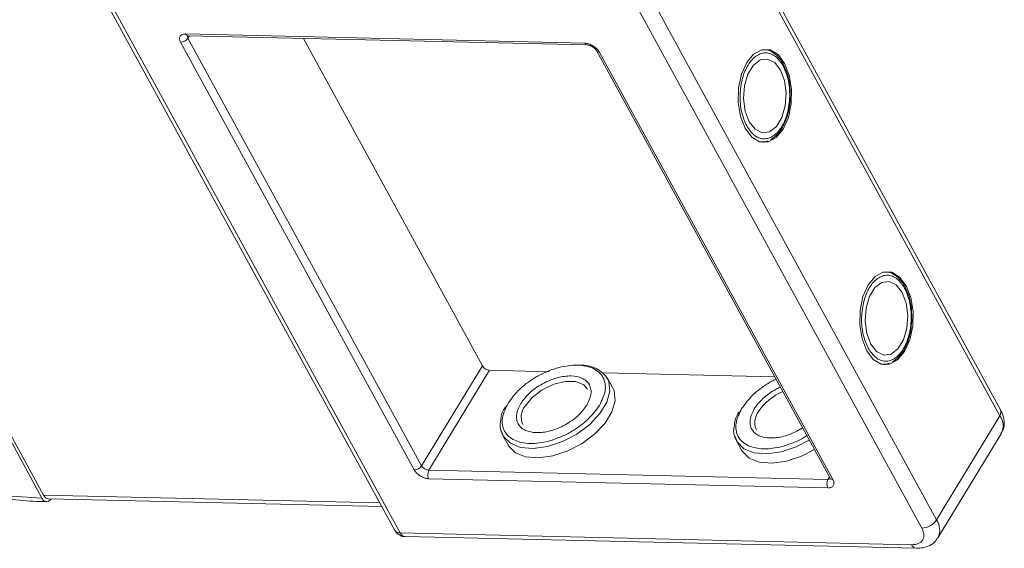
# Model space of a CAD drawing. Header units: millimetres. Extents: x 1678 to 3141, y 466 to 1499.
# Tile 66 of 81: x 2660 to 2733, y 1341 to 1380. Entities that reach past the tile are written whole.
import ezdxf

# ---------------------------------------------------------------- set-up
doc = ezdxf.new("R2010")
doc.units = ezdxf.units.MM

msp = doc.modelspace()

# ---------------------------------------------------------------- linework, layer by layer
at = {"color": 7, "linetype": 'Continuous', "lineweight": 15}
for p, q in [((2711.452, 1389.22), (2732.49, 1350.767)), ((2732.543, 1351.205), (2711.506, 1389.659)), ((2661.793, 1344.702), (2639.376, 1385.677)), ((2639.507, 1385.892), (2661.924, 1344.917)), ((2665.427, 1383.301), (2687.844, 1342.326)), ((2665.825, 1383.11), (2688.243, 1342.135)), ((2727.821, 1343.094), (2706.784, 1381.547)), ((2705.692, 1380.95), (2726.729, 1342.497)), ((2672.406, 1378.913), (2701.856, 1378.237)), ((2672.688, 1378.777), (2672.578, 1378.597)), ((2689.822, 1347.078), (2672.578, 1378.597)), ((2672.582, 1378.78), (2702.033, 1378.104)), ((2681.097, 1378.584), (2694.304, 1354.444)), ((2689.276, 1346.78), (2672.032, 1378.299)), ((2702.72, 1377.686), (2719.964, 1346.167)), ((2702.92, 1377.59), (2720.164, 1346.071)), ((2716.635, 1376.425), (2716.557, 1376.594)), ((2715.08, 1370.942), (2714.967, 1370.928)), ((2715.112, 1370.958), (2715.362, 1371.041)), ((2725.601, 1360.035), (2725.524, 1360.204)), ((2689.822, 1347.078), (2694.304, 1354.444)), ((2724.047, 1354.552), (2723.934, 1354.538)), ((2724.079, 1354.568), (2724.329, 1354.651)), ((2690.354, 1346.755), (2694.836, 1354.121)), ((2694.836, 1354.121), (2699.225, 1354.02)), ((2703.232, 1353.928), (2715.877, 1353.638)), ((2703.918, 1352.845), (2703.539, 1353.539)), ((2732.49, 1350.767), (2727.821, 1343.094)), ((2695.818, 1349.315), (2696.198, 1348.621)), ((2727.922, 1341.771), (2732.59, 1349.444)), ((2713.058, 1348.919), (2713.437, 1348.226)), ((2719.804, 1346.079), (2690.354, 1346.755)), ((2719.79, 1345.457), (2690.339, 1346.133)), ((2719.914, 1346.259), (2719.804, 1346.079)), ((2686.738, 1344.348), (2661.924, 1344.917)), ((2662.277, 1344.651), (2686.881, 1344.087)), ((2725.982, 1341.269), (2688.243, 1342.135)), ((2688.596, 1341.869), (2726.336, 1341.003))]:
    msp.add_line(p, q, dxfattribs=at)
at = {"color": 7, "linetype": 'Continuous', "lineweight": 15, "flags": 128}
for points in [[(2716.61, 1376.746), (2716.123, 1377.388), (2715.541, 1377.734), (2714.921, 1377.748), (2714.324, 1377.43), (2713.808, 1376.81), (2713.424, 1375.95), (2713.209, 1374.934), (2713.184, 1373.86), (2713.352, 1372.835), (2713.697, 1371.958), (2714.184, 1371.316), (2714.765, 1370.97), (2715.385, 1370.956), (2715.982, 1371.274), (2716.498, 1371.893), (2716.883, 1372.753), (2717.098, 1373.77), (2717.122, 1374.843), (2716.954, 1375.869), (2716.61, 1376.746)], [(2716.311, 1376.255), (2715.876, 1376.808), (2715.353, 1377.066), (2714.806, 1376.996), (2714.301, 1376.607), (2713.899, 1375.946), (2713.648, 1375.093), (2713.579, 1374.15), (2713.7, 1373.232), (2713.995, 1372.449), (2714.431, 1371.896), (2714.953, 1371.638), (2715.5, 1371.708), (2716.005, 1372.097), (2716.407, 1372.758), (2716.658, 1373.611), (2716.727, 1374.553), (2716.607, 1375.472), (2716.311, 1376.255)], [(2725.577, 1360.356), (2725.09, 1360.998), (2724.508, 1361.344), (2723.888, 1361.358), (2723.291, 1361.04), (2722.775, 1360.42), (2722.391, 1359.56), (2722.176, 1358.544), (2722.151, 1357.47), (2722.319, 1356.445), (2722.663, 1355.568), (2723.15, 1354.926), (2723.732, 1354.58), (2724.352, 1354.566), (2724.949, 1354.884), (2725.465, 1355.504), (2725.849, 1356.364), (2726.064, 1357.38), (2726.089, 1358.454), (2725.921, 1359.479), (2725.577, 1360.356)], [(2725.278, 1359.865), (2724.842, 1360.418), (2724.32, 1360.676), (2723.773, 1360.606), (2723.268, 1360.217), (2722.866, 1359.556), (2722.615, 1358.703), (2722.546, 1357.761), (2722.666, 1356.842), (2722.962, 1356.059), (2723.398, 1355.506), (2723.92, 1355.248), (2724.467, 1355.318), (2724.972, 1355.707), (2725.374, 1356.368), (2725.625, 1357.221), (2725.694, 1358.163), (2725.574, 1359.082), (2725.278, 1359.865)], [(2703.592, 1353.43), (2703.643, 1353.3), (2703.717, 1352.574), (2703.491, 1351.763), (2702.982, 1350.927), (2702.229, 1350.128), (2701.286, 1349.426), (2700.224, 1348.872), (2699.122, 1348.507), (2698.061, 1348.359), (2697.119, 1348.439), (2696.368, 1348.74), (2695.862, 1349.24), (2695.663, 1349.745)], [(2697.452, 1351.478), (2697.982, 1352.125), (2698.717, 1352.689), (2699.568, 1353.1), (2700.432, 1353.309), (2701.205, 1353.292), (2701.795, 1353.049), (2702.072, 1352.735)], [(2696.198, 1348.621), (2696.242, 1348.547), (2696.747, 1348.046), (2697.499, 1347.745), (2698.44, 1347.666), (2699.501, 1347.814), (2700.603, 1348.178), (2701.665, 1348.733), (2702.608, 1349.435), (2703.362, 1350.234), (2703.87, 1351.07), (2704.096, 1351.88), (2704.022, 1352.606), (2703.918, 1352.845)], [(2718.43, 1348.971), (2717.463, 1348.476), (2716.361, 1348.112), (2715.3, 1347.964), (2714.359, 1348.043), (2713.607, 1348.344), (2713.102, 1348.844), (2712.902, 1349.35)], [(2713.437, 1348.226), (2713.481, 1348.151), (2713.987, 1347.651), (2714.738, 1347.35), (2715.679, 1347.27), (2716.74, 1347.418), (2717.843, 1347.783), (2718.809, 1348.278)]]:
    msp.add_lwpolyline(points, dxfattribs=at)
at = {"color": 7, "linetype": 'Continuous', "lineweight": 15}
for centre, radius, start, end in [((2672.017, 1378.975), 0.676, 271.29253, 326.07318), ((2672.606, 1378.995), 0.217, 202.38401, 263.66952), ((2672.778, 1378.728), 0.239, 166.96444, 213.12547), ((2702.053, 1378.314), 0.211, 201.41619, 264.73451), ((2702.898, 1377.8), 0.211, 212.59835, 275.95795), ((2694.882, 1354.795), 0.676, 211.28833, 266.07738), ((2701.675, 1352.256), 2.248, 31.46144, 94.78041), ((2718.124, 1348.777), 4.135, 113.66206, 146.11822), ((2698.463, 1350.664), 1.298, 141.16362, 204.84518), ((2715.703, 1350.268), 1.298, 141.16362, 204.84518), ((2732.136, 1351.033), 0.443, 323.05751, 22.98806), ((2731.465, 1350.024), 1.266, 332.73921, 35.93869), ((2689.261, 1347.456), 0.676, 271.29253, 326.07318), ((2690.4, 1347.43), 0.676, 211.28833, 266.07738), ((2690.947, 1346.43), 0.676, 151.28833, 206.07738), ((2720.397, 1345.754), 0.676, 151.28833, 206.07738), ((2719.828, 1346.317), 0.239, 264.24648, 310.36926), ((2720.147, 1346.292), 0.221, 214.37766, 274.3082), ((2662.316, 1345.071), 0.422, 201.42703, 264.62651), ((2726.699, 1343.849), 1.353, 271.29253, 326.07318), ((2726.72, 1342.344), 1.333, 335.01474, 34.24778), ((2688.206, 1342.569), 0.436, 213.84386, 274.84199), ((2688.644, 1342.3), 0.434, 202.38401, 263.66952), ((2726.39, 1341.443), 0.443, 203.06997, 262.89888)]:
    msp.add_arc(centre, radius, start, end, dxfattribs=at)
for points, knots in [([(2661.793, 1344.702), (2660.828, 1344.753), (2658.868, 1344.857), (2655.71, 1345.416), (2652.66, 1346.221), (2649.796, 1347.214), (2647.167, 1348.314), (2644.554, 1349.598), (2641.135, 1351.541), (2637.906, 1353.78), (2634.985, 1356.226), (2632.787, 1358.312), (2630.665, 1360.651), (2628.738, 1363.199), (2627.181, 1365.727), (2625.976, 1368.247), (2625.129, 1370.77), (2624.714, 1373.07), (2624.655, 1375.107), (2624.869, 1376.881), (2625.352, 1378.547), (2626.359, 1380.591), (2627.882, 1382.315), (2629.858, 1383.659), (2631.693, 1384.545), (2633.928, 1385.228), (2636.548, 1385.654), (2638.443, 1385.67), (2639.376, 1385.677)], [0, 0, 0, 0, 0.038823, 0.07885, 0.119997, 0.152169, 0.184336, 0.217193, 0.250044, 0.315664, 0.347836, 0.380003, 0.421155, 0.461181, 0.5, 0.538824, 0.57885, 0.619997, 0.652169, 0.684336, 0.717193, 0.750044, 0.815664, 0.847836, 0.880003, 0.921155, 0.961179, 1, 1, 1, 1]), ([(2672.032, 1378.299), (2671.999, 1378.378), (2671.947, 1378.5), (2671.956, 1378.645), (2671.993, 1378.743), (2672.063, 1378.822), (2672.188, 1378.896), (2672.32, 1378.906), (2672.406, 1378.913)], [0, 0, 0, 0, 0.239443, 0.36955, 0.5, 0.630107, 0.760557, 1, 1, 1, 1]), ([(2672.52, 1378.774), (2672.521, 1378.775), (2672.523, 1378.777), (2672.563, 1378.779), (2672.583, 1378.78)], [0, 0, 0, 0, 0.488825, 1, 1, 1, 1]), ([(2701.856, 1378.237), (2701.951, 1378.226), (2702.098, 1378.21), (2702.308, 1378.128), (2702.467, 1378.044), (2702.615, 1377.941), (2702.785, 1377.792), (2702.867, 1377.67), (2702.92, 1377.59)], [0, 0, 0, 0, 0.239443, 0.36955, 0.5, 0.630107, 0.760557, 1, 1, 1, 1]), ([(2702.033, 1378.104), (2702.034, 1378.104), (2702.052, 1378.105), (2702.112, 1378.097), (2702.201, 1378.075), (2702.306, 1378.037), (2702.381, 1377.995), (2702.423, 1377.972)], [0, 0, 0, 0, 0.005502, 0.267632, 0.473873, 0.70006, 1, 1, 1, 1]), ([(2702.423, 1377.972), (2702.475, 1377.936), (2702.548, 1377.888), (2702.63, 1377.809), (2702.681, 1377.749), (2702.713, 1377.702), (2702.72, 1377.687), (2702.72, 1377.686)], [0, 0, 0, 0, 0.385706, 0.535653, 0.767322, 0.990927, 1, 1, 1, 1]), ([(2716.557, 1376.594), (2716.538, 1376.637), (2716.439, 1376.859), (2716.196, 1377.185), (2715.821, 1377.532), (2715.467, 1377.737), (2715.238, 1377.747), (2715.171, 1377.75)], [0, 0, 0, 0, 0.063726, 0.326043, 0.596808, 0.881417, 1, 1, 1, 1]), ([(2713.809, 1372.142), (2713.671, 1372.457), (2713.457, 1372.944), (2713.335, 1373.748), (2713.312, 1374.394), (2713.364, 1375.041), (2713.528, 1375.829), (2713.882, 1376.676), (2714.388, 1377.243), (2714.851, 1377.485), (2715.227, 1377.541), (2715.598, 1377.466), (2716.055, 1377.212), (2716.324, 1376.817), (2716.498, 1376.562)], [0, 0, 0, 0, 0.119721, 0.184837, 0.25, 0.315115, 0.380279, 0.5, 0.619721, 0.684837, 0.75, 0.815115, 0.880279, 1, 1, 1, 1]), ([(2716.498, 1376.562), (2716.636, 1376.247), (2716.849, 1375.76), (2716.971, 1374.956), (2716.995, 1374.31), (2716.942, 1373.663), (2716.778, 1372.875), (2716.425, 1372.027), (2715.918, 1371.461), (2715.455, 1371.219), (2715.08, 1371.163), (2714.709, 1371.238), (2714.252, 1371.492), (2713.983, 1371.887), (2713.809, 1372.142)], [0, 0, 0, 0, 0.119721, 0.184837, 0.25, 0.315115, 0.380279, 0.5, 0.619721, 0.684837, 0.75, 0.815115, 0.880279, 1, 1, 1, 1]), ([(2717.03, 1374.309), (2717.023, 1374.638), (2717.012, 1375.099), (2716.885, 1375.732), (2716.78, 1376.125), (2716.667, 1376.357), (2716.635, 1376.425)], [0, 0, 0, 0, 0.432034, 0.604386, 0.884605, 1, 1, 1, 1]), ([(2715.59, 1371.116), (2715.746, 1371.224), (2716.07, 1371.449), (2716.439, 1371.969), (2716.698, 1372.519), (2716.868, 1373.056), (2716.991, 1373.64), (2717.017, 1374.074), (2717.03, 1374.309)], [0, 0, 0, 0, 0.191308, 0.39709, 0.559843, 0.686792, 0.830349, 1, 1, 1, 1]), ([(2722.776, 1355.752), (2722.637, 1356.067), (2722.424, 1356.554), (2722.302, 1357.358), (2722.279, 1358.004), (2722.331, 1358.651), (2722.495, 1359.439), (2722.848, 1360.286), (2723.355, 1360.853), (2723.818, 1361.095), (2724.194, 1361.151), (2724.565, 1361.076), (2725.021, 1360.822), (2725.29, 1360.427), (2725.465, 1360.172)], [0, 0, 0, 0, 0.119721, 0.184837, 0.25, 0.315115, 0.380279, 0.5, 0.619721, 0.684837, 0.75, 0.815115, 0.880279, 1, 1, 1, 1]), ([(2725.524, 1360.204), (2725.504, 1360.247), (2725.406, 1360.469), (2725.163, 1360.795), (2724.788, 1361.142), (2724.433, 1361.347), (2724.205, 1361.357), (2724.138, 1361.36)], [0, 0, 0, 0, 0.063726, 0.326043, 0.596808, 0.881417, 1, 1, 1, 1]), ([(2725.465, 1360.172), (2725.603, 1359.857), (2725.816, 1359.37), (2725.938, 1358.566), (2725.961, 1357.92), (2725.909, 1357.273), (2725.745, 1356.485), (2725.392, 1355.638), (2724.885, 1355.071), (2724.422, 1354.829), (2724.047, 1354.773), (2723.676, 1354.848), (2723.219, 1355.102), (2722.95, 1355.497), (2722.776, 1355.752)], [0, 0, 0, 0, 0.119721, 0.184837, 0.25, 0.315115, 0.380279, 0.5, 0.619721, 0.684837, 0.75, 0.815115, 0.880279, 1, 1, 1, 1]), ([(2725.997, 1357.919), (2725.99, 1358.248), (2725.979, 1358.709), (2725.852, 1359.342), (2725.747, 1359.735), (2725.634, 1359.967), (2725.601, 1360.035)], [0, 0, 0, 0, 0.432034, 0.604386, 0.884605, 1, 1, 1, 1]), ([(2724.557, 1354.726), (2724.713, 1354.835), (2725.037, 1355.059), (2725.406, 1355.579), (2725.665, 1356.129), (2725.835, 1356.666), (2725.958, 1357.25), (2725.983, 1357.684), (2725.997, 1357.919)], [0, 0, 0, 0, 0.191308, 0.39709, 0.559843, 0.686792, 0.830349, 1, 1, 1, 1]), ([(2696.199, 1351.693), (2696.465, 1352.055), (2696.874, 1352.612), (2697.704, 1353.274), (2698.42, 1353.725), (2699.189, 1354.088), (2700.187, 1354.418), (2701.373, 1354.57), (2702.343, 1354.369), (2702.917, 1354.002), (2703.23, 1353.615), (2703.385, 1353.144), (2703.397, 1352.462), (2703.127, 1351.902), (2702.951, 1351.538)], [0, 0, 0, 0, 0.119728, 0.18418, 0.25, 0.31582, 0.380272, 0.5, 0.619728, 0.68418, 0.75, 0.81582, 0.880272, 1, 1, 1, 1]), ([(2702.017, 1351.56), (2702.144, 1351.823), (2702.34, 1352.229), (2702.332, 1352.723), (2702.218, 1353.062), (2701.995, 1353.342), (2701.579, 1353.607), (2700.876, 1353.753), (2700.016, 1353.642), (2699.294, 1353.404), (2698.74, 1353.141), (2698.223, 1352.817), (2697.622, 1352.337), (2697.325, 1351.934), (2697.133, 1351.672)], [0, 0, 0, 0, 0.119721, 0.184886, 0.25, 0.315164, 0.380279, 0.5, 0.619721, 0.684886, 0.75, 0.815164, 0.880279, 1, 1, 1, 1]), ([(2713.438, 1351.298), (2713.704, 1351.66), (2714.113, 1352.218), (2714.944, 1352.875), (2715.511, 1353.249), (2715.872, 1353.413), (2715.975, 1353.459)], [0, 0, 0, 0, 0.433428, 0.66675, 0.905024, 1, 1, 1, 1]), ([(2716.291, 1352.88), (2716.188, 1352.834), (2715.901, 1352.704), (2715.463, 1352.419), (2714.861, 1351.943), (2714.565, 1351.538), (2714.372, 1351.276)], [0, 0, 0, 0, 0.126659, 0.354302, 0.581769, 1, 1, 1, 1]), ([(2702.951, 1351.538), (2702.685, 1351.176), (2702.276, 1350.62), (2701.446, 1349.958), (2700.73, 1349.506), (2699.961, 1349.144), (2698.963, 1348.813), (2697.777, 1348.661), (2696.807, 1348.863), (2696.233, 1349.229), (2695.92, 1349.617), (2695.765, 1350.088), (2695.753, 1350.77), (2696.023, 1351.329), (2696.199, 1351.693)], [0, 0, 0, 0, 0.119728, 0.18418, 0.25, 0.31582, 0.380272, 0.5, 0.619728, 0.68418, 0.75, 0.81582, 0.880272, 1, 1, 1, 1]), ([(2697.133, 1351.672), (2697.006, 1351.409), (2696.81, 1351.002), (2696.818, 1350.509), (2696.932, 1350.17), (2697.155, 1349.89), (2697.571, 1349.625), (2698.274, 1349.478), (2699.134, 1349.589), (2699.856, 1349.828), (2700.41, 1350.09), (2700.928, 1350.415), (2701.528, 1350.894), (2701.825, 1351.298), (2702.017, 1351.56)], [0, 0, 0, 0, 0.119721, 0.184886, 0.25, 0.315164, 0.380279, 0.5, 0.619721, 0.684886, 0.75, 0.815164, 0.880279, 1, 1, 1, 1]), ([(2641.917, 1350.945), (2642.765, 1350.447), (2643.954, 1349.75), (2645.753, 1348.825), (2647.297, 1348.089), (2649.151, 1347.297), (2651.101, 1346.564), (2653.134, 1345.908), (2655.21, 1345.353), (2657.303, 1344.914), (2659.379, 1344.614), (2660.999, 1344.458), (2661.897, 1344.454), (2662.137, 1344.453)], [0, 0, 0, 0, 0.1287816, 0.1805843, 0.2663985, 0.355065, 0.4497361, 0.548024, 0.6489718, 0.7518293, 0.8560851, 0.9613879, 1, 1, 1, 1]), ([(2695.988, 1351.422), (2695.907, 1351.283), (2695.707, 1350.937), (2695.678, 1350.607), (2695.661, 1350.41)], [0, 0, 0, 0, 0.401017, 1, 1, 1, 1]), ([(2713.227, 1351.027), (2713.147, 1350.888), (2712.947, 1350.541), (2712.918, 1350.212), (2712.901, 1350.014)], [0, 0, 0, 0, 0.401017, 1, 1, 1, 1]), ([(2718.247, 1349.305), (2718.152, 1349.244), (2717.82, 1349.029), (2717.198, 1348.751), (2716.203, 1348.416), (2715.016, 1348.266), (2714.046, 1348.467), (2713.472, 1348.834), (2713.159, 1349.221), (2713.005, 1349.692), (2712.992, 1350.374), (2713.263, 1350.934), (2713.438, 1351.298)], [0, 0, 0, 0, 0.033799, 0.118592, 0.201624, 0.355866, 0.510108, 0.59314, 0.677933, 0.762726, 0.845758, 1, 1, 1, 1]), ([(2714.372, 1351.276), (2714.245, 1351.013), (2714.049, 1350.607), (2714.057, 1350.113), (2714.171, 1349.774), (2714.395, 1349.494), (2714.811, 1349.229), (2715.514, 1349.083), (2716.374, 1349.193), (2717.095, 1349.434), (2717.572, 1349.651), (2717.836, 1349.823), (2717.93, 1349.884)], [0, 0, 0, 0, 0.152268, 0.235147, 0.317962, 0.400841, 0.483657, 0.635924, 0.788192, 0.871071, 0.953886, 1, 1, 1, 1]), ([(2732.571, 1349.472), (2732.631, 1349.564), (2732.805, 1349.828), (2732.829, 1350.364), (2732.73, 1350.855), (2732.577, 1351.12), (2732.53, 1351.203)], [0, 0, 0, 0, 0.179646, 0.517827, 0.85097, 1, 1, 1, 1]), ([(2695.661, 1350.41), (2695.641, 1350.323), (2695.547, 1349.913), (2695.699, 1349.578), (2695.818, 1349.315)], [0, 0, 0, 0, 0.212887, 1, 1, 1, 1]), ([(2712.901, 1350.014), (2712.881, 1349.927), (2712.787, 1349.517), (2712.938, 1349.183), (2713.058, 1348.919)], [0, 0, 0, 0, 0.212887, 1, 1, 1, 1]), ([(2690.339, 1346.133), (2690.244, 1346.143), (2690.098, 1346.16), (2689.888, 1346.242), (2689.729, 1346.326), (2689.581, 1346.428), (2689.411, 1346.577), (2689.329, 1346.7), (2689.276, 1346.78)], [0, 0, 0, 0, 0.239443, 0.3695502, 0.4999998, 0.6301073, 0.760557, 1, 1, 1, 1]), ([(2720.164, 1346.071), (2720.197, 1345.992), (2720.249, 1345.87), (2720.24, 1345.725), (2720.202, 1345.627), (2720.133, 1345.548), (2720.008, 1345.473), (2719.876, 1345.463), (2719.79, 1345.457)], [0, 0, 0, 0, 0.239443, 0.36955, 0.5, 0.630107, 0.760557, 1, 1, 1, 1]), ([(2719.964, 1346.167), (2719.972, 1346.152), (2719.987, 1346.121), (2719.989, 1346.102), (2719.989, 1346.106), (2719.989, 1346.107)], [0, 0, 0, 0, 0.437848, 0.899625, 1, 1, 1, 1]), ([(2662.478, 1344.647), (2662.443, 1344.6), (2662.361, 1344.491), (2662.202, 1344.425), (2662.031, 1344.445), (2661.889, 1344.549), (2661.82, 1344.659), (2661.793, 1344.702)], [0, 0, 0, 0, 0.17322, 0.399252, 0.625285, 0.851317, 1, 1, 1, 1]), ([(2687.846, 1342.328), (2687.851, 1342.317), (2687.893, 1342.227), (2688.028, 1342.077), (2688.271, 1341.927), (2688.48, 1341.854), (2688.589, 1341.871), (2688.596, 1341.872)], [0, 0, 0, 0, 0.038505, 0.323132, 0.637905, 0.979005, 1, 1, 1, 1]), ([(2726.729, 1342.497), (2726.797, 1342.339), (2726.901, 1342.094), (2726.883, 1341.805), (2726.807, 1341.608), (2726.667, 1341.451), (2726.418, 1341.302), (2726.154, 1341.282), (2725.982, 1341.269)], [0, 0, 0, 0, 0.239443, 0.369807, 0.5, 0.630364, 0.760557, 1, 1, 1, 1]), ([(2726.335, 1341.005), (2726.502, 1341.01), (2726.853, 1341.02), (2727.343, 1341.202), (2727.736, 1341.466), (2727.861, 1341.716), (2727.902, 1341.799)], [0, 0, 0, 0, 0.261134, 0.549314, 0.849586, 1, 1, 1, 1])]:
    msp.add_open_spline(points, degree=3, knots=knots, dxfattribs=at)

doc.saveas('drawing.dxf')
